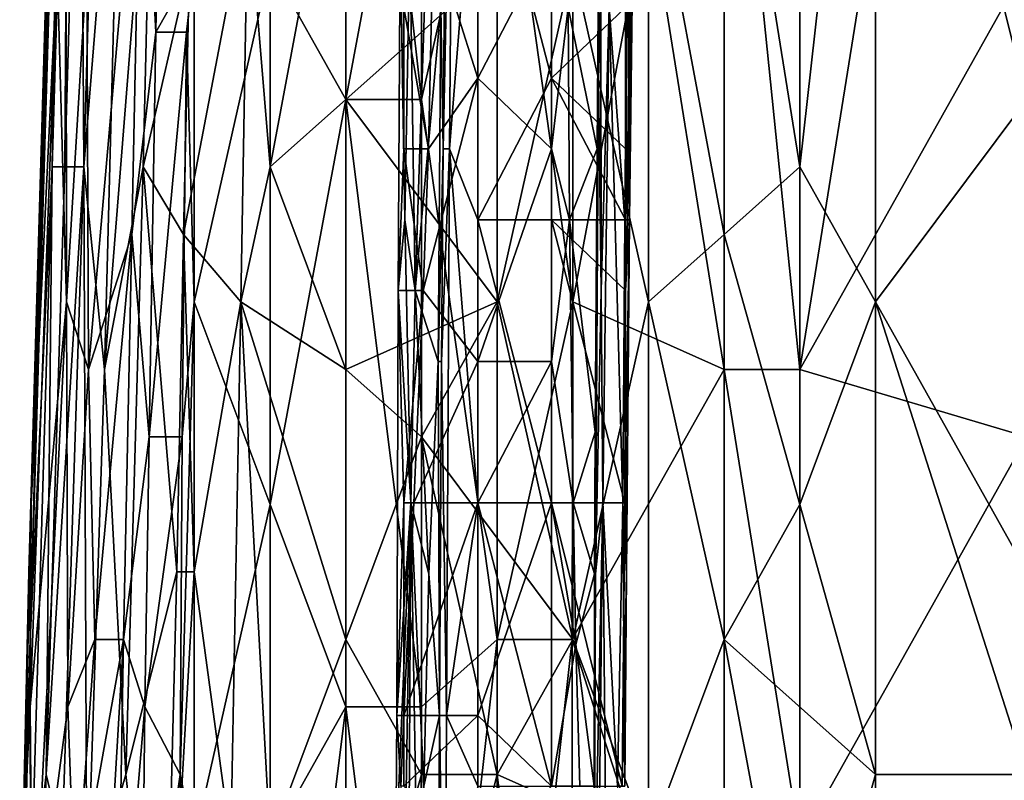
# Model space of a CAD drawing. Extents: x -1.05 to 1.05, y -0.36 to 0.36.
# Tile 24 of 226: x -0.9001 to -0.8252, y -0.2275 to -0.1696. Entities that reach past the tile are written whole.
import ezdxf

# ---------------------------------------------------------------- set-up
doc = ezdxf.new("R2010")
doc.units = 0

msp = doc.modelspace()

# ---------------------------------------------------------------- linework, layer by layer
for points in [[(-0.87531, -0.175715, 0.267287), (-0.881069, -0.165449, 0.26962), (-0.87531, -0.124383, 0.267361)], [(-0.87531, -0.175715, 0.267287), (-0.87531, -0.124383, 0.267361), (-0.869551, -0.175715, 0.265643)], [(-0.869551, -0.175715, 0.265643), (-0.87531, -0.124383, 0.267361), (-0.869551, -0.124383, 0.265591)], [(-0.869551, -0.175715, 0.265643), (-0.869551, -0.124383, 0.265591), (-0.863791, -0.150049, 0.264454)], [(-0.840754, -0.180848, 0.394584), (-0.840754, -0.124383, 0.394368), (-0.846514, -0.144916, 0.392615)], [(-0.840754, -0.180848, 0.394584), (-0.834995, -0.129516, 0.396092), (-0.840754, -0.124383, 0.394368)], [(-0.834995, -0.191114, 0.39626), (-0.834995, -0.129516, 0.396092), (-0.840754, -0.180848, 0.394584)], [(-0.823476, -0.129516, 0.399068), (-0.834995, -0.129516, 0.396092), (-0.823476, -0.175715, 0.399224)], [(-0.834995, -0.129516, 0.396092), (-0.834995, -0.191114, 0.39626), (-0.823476, -0.175715, 0.399224)], [(-0.868082, -0.168711, 0.263541), (-0.867893, -0.179479, 0.267276), (-0.867565, -0.136406, 0.267276)], [(-0.867893, -0.179479, 0.267276), (-0.867114, -0.141791, 0.271011), (-0.867565, -0.136406, 0.267276)], [(-0.899421, -0.211647, 0.332859), (-0.899326, -0.21678, 0.337774), (-0.897304, -0.139783, 0.332859)], [(-0.899235, -0.206514, 0.327944), (-0.899421, -0.211647, 0.332859), (-0.897304, -0.139783, 0.332859)], [(-0.899326, -0.21678, 0.337774), (-0.897642, -0.180848, 0.342688), (-0.897043, -0.139783, 0.337774)], [(-0.897304, -0.139783, 0.332859), (-0.899326, -0.21678, 0.337774), (-0.897043, -0.139783, 0.337774)], [(-0.899235, -0.206514, 0.327944), (-0.897304, -0.139783, 0.332859), (-0.897411, -0.144916, 0.327944)], [(-0.897642, -0.180848, 0.342688), (-0.896671, -0.180848, 0.347603), (-0.896434, -0.139783, 0.342688)], [(-0.897043, -0.139783, 0.337774), (-0.897642, -0.180848, 0.342688), (-0.896434, -0.139783, 0.342688)], [(-0.896671, -0.180848, 0.347603), (-0.895228, -0.180848, 0.352518), (-0.895489, -0.139783, 0.347603)], [(-0.896434, -0.139783, 0.342688), (-0.896671, -0.180848, 0.347603), (-0.895489, -0.139783, 0.347603)], [(-0.895489, -0.139783, 0.347603), (-0.895228, -0.180848, 0.352518), (-0.894078, -0.139783, 0.352518)], [(-0.892321, -0.144916, 0.357433), (-0.894078, -0.139783, 0.352518), (-0.895228, -0.180848, 0.352518)], [(-0.889754, -0.170582, 0.278795), (-0.89086, -0.150049, 0.28371), (-0.889215, -0.139783, 0.278795)], [(-0.889215, -0.139783, 0.278795), (-0.886828, -0.165449, 0.273288), (-0.889754, -0.170582, 0.278795)], [(-0.846514, -0.196247, 0.262829), (-0.852273, -0.160315, 0.263075), (-0.846514, -0.139783, 0.262531)], [(-0.840754, -0.196247, 0.262468), (-0.846514, -0.139783, 0.262531), (-0.834995, -0.160315, 0.261886)], [(-0.846514, -0.196247, 0.262829), (-0.846514, -0.139783, 0.262531), (-0.840754, -0.196247, 0.262468)], [(-0.867893, -0.179479, 0.267276), (-0.867412, -0.179479, 0.271011), (-0.867114, -0.141791, 0.271011)], [(-0.867114, -0.141791, 0.271011), (-0.867412, -0.179479, 0.271011), (-0.865262, -0.152559, 0.273161)], [(-0.89713, -0.144916, 0.323029), (-0.899235, -0.206514, 0.327944), (-0.897411, -0.144916, 0.327944)], [(-0.89713, -0.144916, 0.323029), (-0.897256, -0.165449, 0.318114), (-0.899235, -0.206514, 0.327944)], [(-0.895228, -0.180848, 0.352518), (-0.893669, -0.196247, 0.357433), (-0.892321, -0.144916, 0.357433)], [(-0.893669, -0.196247, 0.357433), (-0.889987, -0.150049, 0.362348), (-0.892321, -0.144916, 0.357433)], [(-0.869551, -0.144916, 0.381974), (-0.87531, -0.175715, 0.378515), (-0.863791, -0.165449, 0.385415)], [(-0.87531, -0.175715, 0.378515), (-0.869551, -0.144916, 0.381974), (-0.87531, -0.150049, 0.378229)], [(-0.846514, -0.185981, 0.392725), (-0.846514, -0.144916, 0.392615), (-0.852273, -0.155182, 0.390534)], [(-0.846514, -0.185981, 0.392725), (-0.840754, -0.180848, 0.394584), (-0.846514, -0.144916, 0.392615)], [(-0.894999, -0.165449, 0.303369), (-0.89086, -0.150049, 0.28371), (-0.894887, -0.196247, 0.298455)], [(-0.894887, -0.196247, 0.298455), (-0.89086, -0.150049, 0.28371), (-0.891574, -0.185981, 0.28371)], [(-0.890732, -0.180848, 0.362348), (-0.889987, -0.150049, 0.362348), (-0.893669, -0.196247, 0.357433)], [(-0.889754, -0.170582, 0.278795), (-0.891574, -0.185981, 0.28371), (-0.89086, -0.150049, 0.28371)], [(-0.890732, -0.180848, 0.362348), (-0.887195, -0.165449, 0.367263), (-0.889987, -0.150049, 0.362348)], [(-0.881069, -0.180848, 0.374104), (-0.87531, -0.150049, 0.378229), (-0.881069, -0.155182, 0.373678)], [(-0.87531, -0.150049, 0.378229), (-0.881069, -0.180848, 0.374104), (-0.87531, -0.175715, 0.378515)], [(-0.863791, -0.21678, 0.264743), (-0.869551, -0.175715, 0.265643), (-0.863791, -0.150049, 0.264454)], [(-0.863791, -0.21678, 0.264743), (-0.863791, -0.150049, 0.264454), (-0.858032, -0.191114, 0.263825)], [(-0.858032, -0.191114, 0.263825), (-0.863791, -0.150049, 0.264454), (-0.852273, -0.160315, 0.263075)], [(-0.865262, -0.152559, 0.217296), (-0.865262, -0.174095, 0.217151), (-0.868657, -0.163327, 0.218717)], [(-0.865262, -0.152559, 0.273161), (-0.867412, -0.179479, 0.271011), (-0.865262, -0.184864, 0.273343)], [(-0.865262, -0.184864, 0.273343), (-0.859643, -0.174095, 0.274497), (-0.865262, -0.152559, 0.273161)], [(-0.865262, -0.174095, 0.217151), (-0.865262, -0.152559, 0.217296), (-0.859643, -0.163327, 0.217957)], [(-0.859643, -0.174095, 0.274497), (-0.859643, -0.157943, 0.274498), (-0.865262, -0.152559, 0.273161)], [(-0.881069, -0.155182, 0.373678), (-0.882755, -0.160315, 0.372178), (-0.881069, -0.180848, 0.374104)], [(-0.852273, -0.191114, 0.390639), (-0.852273, -0.155182, 0.390534), (-0.858032, -0.165449, 0.388193)], [(-0.852273, -0.191114, 0.390639), (-0.846514, -0.185981, 0.392725), (-0.852273, -0.155182, 0.390534)], [(-0.870423, -0.163327, 0.233658), (-0.870023, -0.190248, 0.241129), (-0.868959, -0.157943, 0.252335)], [(-0.868959, -0.157943, 0.252335), (-0.870023, -0.190248, 0.241129), (-0.868082, -0.168711, 0.263541)], [(-0.859643, -0.174095, 0.274497), (-0.854024, -0.168711, 0.271428), (-0.859643, -0.157943, 0.274498)], [(-0.858381, -0.168711, 0.218717), (-0.856025, -0.157943, 0.222453), (-0.856172, -0.179479, 0.222453)], [(-0.856172, -0.179479, 0.222453), (-0.856025, -0.157943, 0.222453), (-0.856073, -0.174095, 0.226188)], [(-0.856025, -0.157943, 0.222453), (-0.855897, -0.168711, 0.229923), (-0.856073, -0.174095, 0.226188)], [(-0.853871, -0.184864, 0.271011), (-0.853583, -0.157943, 0.271011), (-0.854024, -0.168711, 0.271428)], [(-0.8539, -0.163327, 0.259805), (-0.853378, -0.157943, 0.267276), (-0.853717, -0.184864, 0.267276)], [(-0.853717, -0.184864, 0.267276), (-0.853583, -0.157943, 0.271011), (-0.853871, -0.184864, 0.271011)], [(-0.853717, -0.184864, 0.267276), (-0.853378, -0.157943, 0.267276), (-0.853583, -0.157943, 0.271011)], [(-0.887658, -0.185981, 0.367263), (-0.882755, -0.160315, 0.372178), (-0.887195, -0.165449, 0.367263)], [(-0.883283, -0.191114, 0.372178), (-0.882755, -0.160315, 0.372178), (-0.887658, -0.185981, 0.367263)], [(-0.882755, -0.160315, 0.372178), (-0.883283, -0.191114, 0.372178), (-0.881069, -0.180848, 0.374104)], [(-0.858032, -0.191114, 0.263825), (-0.852273, -0.160315, 0.263075), (-0.846514, -0.196247, 0.262829)], [(-0.840754, -0.196247, 0.262468), (-0.834995, -0.160315, 0.261886), (-0.823476, -0.165449, 0.26151)], [(-0.871318, -0.190248, 0.222453), (-0.870808, -0.184864, 0.229923), (-0.871164, -0.163327, 0.222453)], [(-0.871164, -0.163327, 0.222453), (-0.870881, -0.179479, 0.221569), (-0.871318, -0.190248, 0.222453)], [(-0.870881, -0.168711, 0.221742), (-0.870881, -0.179479, 0.221569), (-0.871164, -0.163327, 0.222453)], [(-0.870808, -0.184864, 0.229923), (-0.870423, -0.163327, 0.233658), (-0.871164, -0.163327, 0.222453)], [(-0.869003, -0.179479, 0.218717), (-0.870881, -0.168711, 0.221742), (-0.868657, -0.163327, 0.218717)], [(-0.870808, -0.184864, 0.229923), (-0.870023, -0.190248, 0.241129), (-0.870423, -0.163327, 0.233658)], [(-0.868657, -0.163327, 0.218717), (-0.865262, -0.174095, 0.217151), (-0.869003, -0.179479, 0.218717)], [(-0.859643, -0.179479, 0.217884), (-0.865262, -0.174095, 0.217151), (-0.859643, -0.163327, 0.217957)], [(-0.859643, -0.179479, 0.217884), (-0.859643, -0.163327, 0.217957), (-0.858381, -0.168711, 0.218717)], [(-0.854078, -0.184864, 0.259805), (-0.85527, -0.168711, 0.241129), (-0.8539, -0.163327, 0.259805)], [(-0.854078, -0.184864, 0.259805), (-0.8539, -0.163327, 0.259805), (-0.853717, -0.184864, 0.267276)], [(-0.899318, -0.221913, 0.323029), (-0.899235, -0.206514, 0.327944), (-0.897256, -0.165449, 0.318114)], [(-0.896559, -0.191114, 0.308284), (-0.899318, -0.221913, 0.323029), (-0.897256, -0.165449, 0.318114)], [(-0.896559, -0.191114, 0.308284), (-0.897256, -0.165449, 0.318114), (-0.896587, -0.165449, 0.313199)], [(-0.896559, -0.191114, 0.308284), (-0.896587, -0.165449, 0.313199), (-0.894999, -0.165449, 0.303369)], [(-0.894887, -0.196247, 0.298455), (-0.896559, -0.191114, 0.308284), (-0.894999, -0.165449, 0.303369)], [(-0.890732, -0.180848, 0.362348), (-0.887658, -0.185981, 0.367263), (-0.887195, -0.165449, 0.367263)], [(-0.889754, -0.170582, 0.278795), (-0.886828, -0.165449, 0.273288), (-0.887428, -0.170582, 0.27388)], [(-0.886828, -0.165449, 0.273288), (-0.886828, -0.191114, 0.272977), (-0.887428, -0.170582, 0.27388)], [(-0.881069, -0.206514, 0.269589), (-0.886828, -0.191114, 0.272977), (-0.881069, -0.165449, 0.26962)], [(-0.886828, -0.191114, 0.272977), (-0.886828, -0.165449, 0.273288), (-0.881069, -0.165449, 0.26962)], [(-0.881069, -0.206514, 0.269589), (-0.881069, -0.165449, 0.26962), (-0.87531, -0.175715, 0.267287)], [(-0.863791, -0.165449, 0.385415), (-0.87531, -0.175715, 0.378515), (-0.863791, -0.191114, 0.385502)], [(-0.858032, -0.21678, 0.388177), (-0.858032, -0.165449, 0.388193), (-0.863791, -0.191114, 0.385502)], [(-0.858032, -0.165449, 0.388193), (-0.863791, -0.165449, 0.385415), (-0.863791, -0.191114, 0.385502)], [(-0.858032, -0.21678, 0.388177), (-0.852273, -0.191114, 0.390639), (-0.858032, -0.165449, 0.388193)], [(-0.823476, -0.201381, 0.261904), (-0.840754, -0.196247, 0.262468), (-0.823476, -0.165449, 0.26151)], [(-0.870881, -0.179479, 0.221569), (-0.870881, -0.168711, 0.221742), (-0.869003, -0.179479, 0.218717)], [(-0.870023, -0.190248, 0.241129), (-0.868266, -0.195632, 0.263541), (-0.868082, -0.168711, 0.263541)], [(-0.868266, -0.195632, 0.263541), (-0.867893, -0.179479, 0.267276), (-0.868082, -0.168711, 0.263541)], [(-0.858286, -0.184864, 0.218717), (-0.859643, -0.179479, 0.217884), (-0.858381, -0.168711, 0.218717)], [(-0.854024, -0.179479, 0.271302), (-0.854024, -0.168711, 0.271428), (-0.859643, -0.174095, 0.274497)], [(-0.858286, -0.184864, 0.218717), (-0.858381, -0.168711, 0.218717), (-0.856172, -0.179479, 0.222453)], [(-0.856073, -0.174095, 0.226188), (-0.855897, -0.168711, 0.229923), (-0.855862, -0.190248, 0.233658)], [(-0.855897, -0.168711, 0.229923), (-0.85527, -0.168711, 0.241129), (-0.855862, -0.190248, 0.233658)], [(-0.855862, -0.190248, 0.233658), (-0.85527, -0.168711, 0.241129), (-0.855749, -0.2064, 0.237394)], [(-0.85527, -0.168711, 0.241129), (-0.854232, -0.2064, 0.259805), (-0.855749, -0.2064, 0.237394)], [(-0.854232, -0.2064, 0.259805), (-0.85527, -0.168711, 0.241129), (-0.854078, -0.184864, 0.259805)], [(-0.854024, -0.179479, 0.271302), (-0.853871, -0.184864, 0.271011), (-0.854024, -0.168711, 0.271428)], [(-0.890272, -0.201381, 0.278795), (-0.891574, -0.185981, 0.28371), (-0.889754, -0.170582, 0.278795)], [(-0.887749, -0.201381, 0.27388), (-0.890272, -0.201381, 0.278795), (-0.887428, -0.170582, 0.27388)], [(-0.887428, -0.170582, 0.27388), (-0.890272, -0.201381, 0.278795), (-0.889754, -0.170582, 0.278795)], [(-0.887428, -0.170582, 0.27388), (-0.886828, -0.191114, 0.272977), (-0.887749, -0.201381, 0.27388)], [(-0.869003, -0.179479, 0.218717), (-0.865262, -0.174095, 0.217151), (-0.869406, -0.190248, 0.218717)], [(-0.865262, -0.174095, 0.217151), (-0.865262, -0.195632, 0.216791), (-0.869406, -0.190248, 0.218717)], [(-0.865262, -0.195632, 0.216791), (-0.865262, -0.174095, 0.217151), (-0.859643, -0.179479, 0.217884)], [(-0.859643, -0.184864, 0.274485), (-0.859643, -0.174095, 0.274497), (-0.865262, -0.184864, 0.273343)], [(-0.854024, -0.184864, 0.271227), (-0.854024, -0.179479, 0.271302), (-0.859643, -0.174095, 0.274497)], [(-0.859643, -0.184864, 0.274485), (-0.854024, -0.184864, 0.271227), (-0.859643, -0.174095, 0.274497)], [(-0.856333, -0.201016, 0.222453), (-0.856073, -0.174095, 0.226188), (-0.856309, -0.211784, 0.226188)], [(-0.856333, -0.201016, 0.222453), (-0.856172, -0.179479, 0.222453), (-0.856073, -0.174095, 0.226188)], [(-0.856309, -0.211784, 0.226188), (-0.856073, -0.174095, 0.226188), (-0.855862, -0.190248, 0.233658)], [(-0.87531, -0.175715, 0.267287), (-0.87531, -0.221913, 0.267413), (-0.881069, -0.206514, 0.269589)], [(-0.87531, -0.175715, 0.378515), (-0.881069, -0.180848, 0.374104), (-0.87531, -0.196247, 0.378667)], [(-0.87531, -0.221913, 0.267413), (-0.87531, -0.175715, 0.267287), (-0.869551, -0.221913, 0.265849)], [(-0.869551, -0.221913, 0.265849), (-0.87531, -0.175715, 0.267287), (-0.869551, -0.175715, 0.265643)], [(-0.87531, -0.175715, 0.378515), (-0.87531, -0.196247, 0.378667), (-0.863791, -0.191114, 0.385502)], [(-0.869551, -0.221913, 0.265849), (-0.869551, -0.175715, 0.265643), (-0.863791, -0.21678, 0.264743)], [(-0.823476, -0.211647, 0.399084), (-0.823476, -0.175715, 0.399224), (-0.834995, -0.191114, 0.39626)], [(-0.870881, -0.179479, 0.221569), (-0.869406, -0.190248, 0.218717), (-0.871318, -0.190248, 0.222453)], [(-0.869406, -0.190248, 0.218717), (-0.870881, -0.179479, 0.221569), (-0.869003, -0.179479, 0.218717)], [(-0.868266, -0.195632, 0.263541), (-0.86803, -0.195632, 0.267276), (-0.867893, -0.179479, 0.267276)], [(-0.86803, -0.195632, 0.267276), (-0.867652, -0.222553, 0.271011), (-0.867412, -0.179479, 0.271011)], [(-0.86803, -0.195632, 0.267276), (-0.867412, -0.179479, 0.271011), (-0.867893, -0.179479, 0.267276)], [(-0.867412, -0.179479, 0.271011), (-0.867652, -0.222553, 0.271011), (-0.865262, -0.2064, 0.273399)], [(-0.865262, -0.184864, 0.273343), (-0.867412, -0.179479, 0.271011), (-0.865262, -0.2064, 0.273399)], [(-0.859643, -0.195632, 0.217728), (-0.865262, -0.195632, 0.216791), (-0.859643, -0.179479, 0.217884)], [(-0.859643, -0.195632, 0.217728), (-0.859643, -0.179479, 0.217884), (-0.858286, -0.184864, 0.218717)], [(-0.858286, -0.184864, 0.218717), (-0.856172, -0.179479, 0.222453), (-0.856333, -0.201016, 0.222453)], [(-0.854024, -0.184864, 0.271227), (-0.853871, -0.184864, 0.271011), (-0.854024, -0.179479, 0.271302)], [(-0.899326, -0.21678, 0.337774), (-0.899303, -0.237313, 0.342688), (-0.897642, -0.180848, 0.342688)], [(-0.898108, -0.227046, 0.347603), (-0.897642, -0.180848, 0.342688), (-0.899303, -0.237313, 0.342688)], [(-0.898108, -0.227046, 0.347603), (-0.896876, -0.23218, 0.352518), (-0.895228, -0.180848, 0.352518)], [(-0.898108, -0.227046, 0.347603), (-0.895228, -0.180848, 0.352518), (-0.896671, -0.180848, 0.347603)], [(-0.898108, -0.227046, 0.347603), (-0.896671, -0.180848, 0.347603), (-0.897642, -0.180848, 0.342688)], [(-0.896876, -0.23218, 0.352518), (-0.894998, -0.237313, 0.357433), (-0.895228, -0.180848, 0.352518)], [(-0.895228, -0.180848, 0.352518), (-0.894998, -0.237313, 0.357433), (-0.893669, -0.196247, 0.357433)], [(-0.89204, -0.227046, 0.362348), (-0.890732, -0.180848, 0.362348), (-0.893669, -0.196247, 0.357433)], [(-0.89204, -0.227046, 0.362348), (-0.888161, -0.211647, 0.367263), (-0.890732, -0.180848, 0.362348)], [(-0.890732, -0.180848, 0.362348), (-0.888161, -0.211647, 0.367263), (-0.887658, -0.185981, 0.367263)], [(-0.87531, -0.196247, 0.378667), (-0.881069, -0.180848, 0.374104), (-0.883283, -0.191114, 0.372178)], [(-0.840754, -0.206514, 0.394522), (-0.840754, -0.180848, 0.394584), (-0.846514, -0.185981, 0.392725)], [(-0.840754, -0.206514, 0.394522), (-0.834995, -0.191114, 0.39626), (-0.840754, -0.180848, 0.394584)], [(-0.871318, -0.190248, 0.222453), (-0.870364, -0.2064, 0.237394), (-0.870808, -0.184864, 0.229923)], [(-0.870364, -0.2064, 0.237394), (-0.870023, -0.190248, 0.241129), (-0.870808, -0.184864, 0.229923)], [(-0.859643, -0.2064, 0.27446), (-0.859643, -0.184864, 0.274485), (-0.865262, -0.184864, 0.273343)], [(-0.865262, -0.2064, 0.273399), (-0.859643, -0.2064, 0.27446), (-0.865262, -0.184864, 0.273343)], [(-0.857996, -0.2064, 0.218717), (-0.859643, -0.195632, 0.217728), (-0.858286, -0.184864, 0.218717)], [(-0.859643, -0.2064, 0.27446), (-0.854081, -0.2064, 0.271011), (-0.859643, -0.184864, 0.274485)], [(-0.854024, -0.190248, 0.271124), (-0.854024, -0.184864, 0.271227), (-0.859643, -0.184864, 0.274485)], [(-0.854081, -0.2064, 0.271011), (-0.854024, -0.190248, 0.271124), (-0.859643, -0.184864, 0.274485)], [(-0.857996, -0.2064, 0.218717), (-0.858286, -0.184864, 0.218717), (-0.856333, -0.201016, 0.222453)], [(-0.853944, -0.211784, 0.267276), (-0.854232, -0.2064, 0.259805), (-0.854078, -0.184864, 0.259805)], [(-0.853717, -0.184864, 0.267276), (-0.854024, -0.190248, 0.271124), (-0.854081, -0.2064, 0.271011)], [(-0.854081, -0.2064, 0.271011), (-0.853944, -0.211784, 0.267276), (-0.853717, -0.184864, 0.267276)], [(-0.854078, -0.184864, 0.259805), (-0.853717, -0.184864, 0.267276), (-0.853944, -0.211784, 0.267276)], [(-0.854024, -0.190248, 0.271124), (-0.853871, -0.184864, 0.271011), (-0.854024, -0.184864, 0.271227)], [(-0.853717, -0.184864, 0.267276), (-0.853871, -0.184864, 0.271011), (-0.854024, -0.190248, 0.271124)], [(-0.894887, -0.196247, 0.298455), (-0.891574, -0.185981, 0.28371), (-0.894405, -0.21678, 0.29354)], [(-0.891574, -0.185981, 0.28371), (-0.892217, -0.21678, 0.28371), (-0.894405, -0.21678, 0.29354)], [(-0.890272, -0.201381, 0.278795), (-0.892217, -0.21678, 0.28371), (-0.891574, -0.185981, 0.28371)], [(-0.887658, -0.185981, 0.367263), (-0.888161, -0.211647, 0.367263), (-0.886828, -0.211647, 0.36885)], [(-0.883283, -0.191114, 0.372178), (-0.887658, -0.185981, 0.367263), (-0.886828, -0.211647, 0.36885)], [(-0.846514, -0.21678, 0.392616), (-0.846514, -0.185981, 0.392725), (-0.852273, -0.191114, 0.390639)], [(-0.846514, -0.21678, 0.392616), (-0.840754, -0.206514, 0.394522), (-0.846514, -0.185981, 0.392725)], [(-0.871318, -0.190248, 0.222453), (-0.871416, -0.222553, 0.222453), (-0.870364, -0.2064, 0.237394)], [(-0.871318, -0.190248, 0.222453), (-0.870881, -0.2064, 0.220658), (-0.871416, -0.222553, 0.222453)], [(-0.869406, -0.190248, 0.218717), (-0.870881, -0.2064, 0.220658), (-0.871318, -0.190248, 0.222453)], [(-0.870124, -0.2064, 0.218717), (-0.870881, -0.2064, 0.220658), (-0.869406, -0.190248, 0.218717)], [(-0.870364, -0.2064, 0.237394), (-0.86898, -0.211784, 0.25607), (-0.870023, -0.190248, 0.241129)], [(-0.869406, -0.190248, 0.218717), (-0.865262, -0.195632, 0.216791), (-0.870124, -0.2064, 0.218717)], [(-0.870023, -0.190248, 0.241129), (-0.86898, -0.211784, 0.25607), (-0.868266, -0.195632, 0.263541)], [(-0.856309, -0.211784, 0.226188), (-0.855862, -0.190248, 0.233658), (-0.855749, -0.2064, 0.237394)], [(-0.899148, -0.242446, 0.318114), (-0.899318, -0.221913, 0.323029), (-0.896559, -0.191114, 0.308284)], [(-0.896456, -0.221913, 0.303369), (-0.899148, -0.242446, 0.318114), (-0.896559, -0.191114, 0.308284)], [(-0.896456, -0.221913, 0.303369), (-0.896559, -0.191114, 0.308284), (-0.894887, -0.196247, 0.298455)], [(-0.887749, -0.201381, 0.27388), (-0.886828, -0.191114, 0.272977), (-0.8879, -0.227046, 0.27388)], [(-0.886828, -0.191114, 0.272977), (-0.886828, -0.23218, 0.272782), (-0.8879, -0.227046, 0.27388)], [(-0.884045, -0.23218, 0.372178), (-0.883283, -0.191114, 0.372178), (-0.886828, -0.211647, 0.36885)], [(-0.886828, -0.23218, 0.272782), (-0.886828, -0.191114, 0.272977), (-0.881069, -0.206514, 0.269589)], [(-0.883283, -0.191114, 0.372178), (-0.884045, -0.23218, 0.372178), (-0.881069, -0.23218, 0.374738)], [(-0.87531, -0.21678, 0.378809), (-0.87531, -0.196247, 0.378667), (-0.883283, -0.191114, 0.372178)], [(-0.881069, -0.23218, 0.374738), (-0.87531, -0.21678, 0.378809), (-0.883283, -0.191114, 0.372178)], [(-0.863791, -0.191114, 0.385502), (-0.87531, -0.196247, 0.378667), (-0.869551, -0.201381, 0.382328)], [(-0.869551, -0.201381, 0.382328), (-0.858032, -0.21678, 0.388177), (-0.863791, -0.191114, 0.385502)], [(-0.858073, -0.21678, 0.264051), (-0.863791, -0.21678, 0.264743), (-0.858032, -0.191114, 0.263825)], [(-0.846514, -0.196247, 0.262829), (-0.858073, -0.21678, 0.264051), (-0.858032, -0.191114, 0.263825)], [(-0.852273, -0.23218, 0.390392), (-0.852273, -0.191114, 0.390639), (-0.858032, -0.21678, 0.388177)], [(-0.852273, -0.23218, 0.390392), (-0.846514, -0.21678, 0.392616), (-0.852273, -0.191114, 0.390639)], [(-0.834995, -0.227046, 0.395979), (-0.834995, -0.191114, 0.39626), (-0.840754, -0.206514, 0.394522)], [(-0.823476, -0.211647, 0.399084), (-0.834995, -0.191114, 0.39626), (-0.823476, -0.227046, 0.398853)], [(-0.834995, -0.191114, 0.39626), (-0.834995, -0.227046, 0.395979), (-0.823476, -0.227046, 0.398853)], [(-0.894405, -0.21678, 0.29354), (-0.896456, -0.221913, 0.303369), (-0.894887, -0.196247, 0.298455)], [(-0.89204, -0.227046, 0.362348), (-0.893669, -0.196247, 0.357433), (-0.894998, -0.237313, 0.357433)], [(-0.869551, -0.201381, 0.382328), (-0.87531, -0.196247, 0.378667), (-0.87531, -0.21678, 0.378809)], [(-0.865262, -0.195632, 0.216791), (-0.865262, -0.2064, 0.216481), (-0.870124, -0.2064, 0.218717)], [(-0.86898, -0.211784, 0.25607), (-0.868166, -0.222553, 0.267276), (-0.868266, -0.195632, 0.263541)], [(-0.868166, -0.222553, 0.267276), (-0.86803, -0.195632, 0.267276), (-0.868266, -0.195632, 0.263541)], [(-0.868166, -0.222553, 0.267276), (-0.867652, -0.222553, 0.271011), (-0.86803, -0.195632, 0.267276)], [(-0.865262, -0.2064, 0.216481), (-0.865262, -0.195632, 0.216791), (-0.859643, -0.195632, 0.217728)], [(-0.859643, -0.2064, 0.217536), (-0.865262, -0.2064, 0.216481), (-0.859643, -0.195632, 0.217728)], [(-0.859643, -0.2064, 0.217536), (-0.859643, -0.195632, 0.217728), (-0.857996, -0.2064, 0.218717)], [(-0.846514, -0.196247, 0.262829), (-0.846514, -0.252712, 0.263754), (-0.858073, -0.21678, 0.264051)], [(-0.846514, -0.252712, 0.263754), (-0.846514, -0.196247, 0.262829), (-0.840754, -0.23218, 0.26306)], [(-0.840754, -0.23218, 0.26306), (-0.846514, -0.196247, 0.262829), (-0.840754, -0.196247, 0.262468)], [(-0.840754, -0.23218, 0.26306), (-0.840754, -0.196247, 0.262468), (-0.823476, -0.201381, 0.261904)], [(-0.89059, -0.221913, 0.278795), (-0.892217, -0.21678, 0.28371), (-0.890272, -0.201381, 0.278795)], [(-0.887749, -0.201381, 0.27388), (-0.89059, -0.221913, 0.278795), (-0.890272, -0.201381, 0.278795)], [(-0.8879, -0.227046, 0.27388), (-0.89059, -0.221913, 0.278795), (-0.887749, -0.201381, 0.27388)], [(-0.869551, -0.201381, 0.382328), (-0.87531, -0.21678, 0.378809), (-0.869551, -0.227046, 0.382392)], [(-0.863791, -0.227046, 0.385407), (-0.858032, -0.21678, 0.388177), (-0.869551, -0.201381, 0.382328)], [(-0.869551, -0.227046, 0.382392), (-0.863791, -0.227046, 0.385407), (-0.869551, -0.201381, 0.382328)], [(-0.857996, -0.2064, 0.218717), (-0.856333, -0.201016, 0.222453), (-0.856378, -0.211784, 0.222453)], [(-0.856378, -0.211784, 0.222453), (-0.856333, -0.201016, 0.222453), (-0.856309, -0.211784, 0.226188)], [(-0.823476, -0.242446, 0.262822), (-0.840754, -0.23218, 0.26306), (-0.823476, -0.201381, 0.261904)], [(-0.899835, -0.23218, 0.327944), (-0.899421, -0.211647, 0.332859), (-0.899235, -0.206514, 0.327944)], [(-0.899318, -0.221913, 0.323029), (-0.899835, -0.23218, 0.327944), (-0.899235, -0.206514, 0.327944)], [(-0.881069, -0.23218, 0.269607), (-0.886828, -0.23218, 0.272782), (-0.881069, -0.206514, 0.269589)], [(-0.881069, -0.206514, 0.269589), (-0.87531, -0.221913, 0.267413), (-0.881069, -0.23218, 0.269607)], [(-0.871499, -0.233321, 0.222453), (-0.870364, -0.2064, 0.237394), (-0.871416, -0.222553, 0.222453)], [(-0.871146, -0.254857, 0.229923), (-0.870364, -0.2064, 0.237394), (-0.871499, -0.233321, 0.222453)], [(-0.870881, -0.2064, 0.220658), (-0.870881, -0.222553, 0.218739), (-0.871416, -0.222553, 0.222453)], [(-0.871146, -0.254857, 0.229923), (-0.870578, -0.249473, 0.237394), (-0.870364, -0.2064, 0.237394)], [(-0.870881, -0.222553, 0.218739), (-0.870881, -0.2064, 0.220658), (-0.870124, -0.2064, 0.218717)], [(-0.870124, -0.2064, 0.218717), (-0.865262, -0.2064, 0.216481), (-0.870881, -0.222553, 0.218739)], [(-0.865262, -0.2064, 0.216481), (-0.865262, -0.222553, 0.216051), (-0.870881, -0.222553, 0.218739)], [(-0.870578, -0.249473, 0.237394), (-0.869728, -0.244089, 0.2486), (-0.870364, -0.2064, 0.237394)], [(-0.870364, -0.2064, 0.237394), (-0.86936, -0.227937, 0.252335), (-0.86898, -0.211784, 0.25607)], [(-0.870364, -0.2064, 0.237394), (-0.869728, -0.244089, 0.2486), (-0.86936, -0.227937, 0.252335)], [(-0.865262, -0.2064, 0.273399), (-0.867652, -0.222553, 0.271011), (-0.865262, -0.227937, 0.273444)], [(-0.865262, -0.227937, 0.273444), (-0.859643, -0.227937, 0.274387), (-0.865262, -0.2064, 0.273399)], [(-0.865262, -0.222553, 0.216051), (-0.865262, -0.2064, 0.216481), (-0.859643, -0.2064, 0.217536)], [(-0.859643, -0.227937, 0.274387), (-0.859643, -0.2064, 0.27446), (-0.865262, -0.2064, 0.273399)], [(-0.859643, -0.227937, 0.21695), (-0.865262, -0.222553, 0.216051), (-0.859643, -0.2064, 0.217536)], [(-0.857794, -0.217168, 0.218717), (-0.859643, -0.2064, 0.217536), (-0.857996, -0.2064, 0.218717)], [(-0.859643, -0.227937, 0.274387), (-0.85427, -0.227937, 0.271011), (-0.859643, -0.2064, 0.27446)], [(-0.85427, -0.227937, 0.271011), (-0.854081, -0.2064, 0.271011), (-0.859643, -0.2064, 0.27446)], [(-0.859643, -0.227937, 0.21695), (-0.859643, -0.2064, 0.217536), (-0.857794, -0.217168, 0.218717)], [(-0.857794, -0.217168, 0.218717), (-0.857996, -0.2064, 0.218717), (-0.856378, -0.211784, 0.222453)], [(-0.856396, -0.238705, 0.226188), (-0.856309, -0.211784, 0.226188), (-0.855749, -0.2064, 0.237394)], [(-0.856396, -0.238705, 0.226188), (-0.855749, -0.2064, 0.237394), (-0.856221, -0.249473, 0.233658)], [(-0.856221, -0.249473, 0.233658), (-0.855749, -0.2064, 0.237394), (-0.85546, -0.238705, 0.244864)], [(-0.85546, -0.238705, 0.244864), (-0.855749, -0.2064, 0.237394), (-0.85462, -0.227937, 0.25607)], [(-0.85462, -0.227937, 0.25607), (-0.855749, -0.2064, 0.237394), (-0.854232, -0.2064, 0.259805)], [(-0.85462, -0.227937, 0.25607), (-0.854232, -0.2064, 0.259805), (-0.854066, -0.227937, 0.267276)], [(-0.854081, -0.2064, 0.271011), (-0.85427, -0.227937, 0.271011), (-0.853944, -0.211784, 0.267276)], [(-0.854232, -0.2064, 0.259805), (-0.853944, -0.211784, 0.267276), (-0.854066, -0.227937, 0.267276)], [(-0.846514, -0.21678, 0.392616), (-0.834995, -0.227046, 0.395979), (-0.840754, -0.206514, 0.394522)], [(-0.900116, -0.242446, 0.332859), (-0.899326, -0.21678, 0.337774), (-0.899421, -0.211647, 0.332859)], [(-0.899835, -0.23218, 0.327944), (-0.900116, -0.242446, 0.332859), (-0.899421, -0.211647, 0.332859)], [(-0.89204, -0.227046, 0.362348), (-0.889204, -0.252712, 0.367263), (-0.888161, -0.211647, 0.367263)], [(-0.888161, -0.211647, 0.367263), (-0.889204, -0.252712, 0.367263), (-0.886828, -0.211647, 0.36885)], [(-0.886828, -0.211647, 0.36885), (-0.889204, -0.252712, 0.367263), (-0.886828, -0.268112, 0.370247)], [(-0.886828, -0.268112, 0.370247), (-0.884045, -0.23218, 0.372178), (-0.886828, -0.211647, 0.36885)], [(-0.86898, -0.211784, 0.25607), (-0.86936, -0.227937, 0.252335), (-0.868166, -0.222553, 0.267276)], [(-0.857794, -0.217168, 0.218717), (-0.856378, -0.211784, 0.222453), (-0.856396, -0.227937, 0.222453)], [(-0.856378, -0.211784, 0.222453), (-0.856309, -0.211784, 0.226188), (-0.856396, -0.238705, 0.226188)], [(-0.856396, -0.227937, 0.222453), (-0.856378, -0.211784, 0.222453), (-0.856396, -0.238705, 0.226188)], [(-0.854066, -0.227937, 0.267276), (-0.853944, -0.211784, 0.267276), (-0.85427, -0.227937, 0.271011)], [(-0.900116, -0.242446, 0.332859), (-0.899927, -0.242446, 0.337774), (-0.899326, -0.21678, 0.337774)], [(-0.899927, -0.242446, 0.337774), (-0.899303, -0.237313, 0.342688), (-0.899326, -0.21678, 0.337774)], [(-0.895885, -0.237313, 0.298455), (-0.896456, -0.221913, 0.303369), (-0.894405, -0.21678, 0.29354)], [(-0.892217, -0.21678, 0.28371), (-0.895885, -0.237313, 0.298455), (-0.894405, -0.21678, 0.29354)], [(-0.894036, -0.247579, 0.288625), (-0.895885, -0.237313, 0.298455), (-0.892217, -0.21678, 0.28371)], [(-0.892744, -0.247579, 0.28371), (-0.894036, -0.247579, 0.288625), (-0.892217, -0.21678, 0.28371)], [(-0.892744, -0.247579, 0.28371), (-0.892217, -0.21678, 0.28371), (-0.89059, -0.221913, 0.278795)], [(-0.87531, -0.21678, 0.378809), (-0.881069, -0.23218, 0.374738), (-0.87531, -0.247579, 0.378978)], [(-0.87531, -0.247579, 0.378978), (-0.869551, -0.227046, 0.382392), (-0.87531, -0.21678, 0.378809)], [(-0.869551, -0.268112, 0.26619), (-0.869551, -0.221913, 0.265849), (-0.863791, -0.21678, 0.264743)], [(-0.863791, -0.268112, 0.265305), (-0.869551, -0.268112, 0.26619), (-0.863791, -0.21678, 0.264743)], [(-0.863791, -0.227046, 0.385407), (-0.852273, -0.23218, 0.390392), (-0.858032, -0.21678, 0.388177)], [(-0.863791, -0.268112, 0.265305), (-0.863791, -0.21678, 0.264743), (-0.858073, -0.21678, 0.264051)], [(-0.858032, -0.268112, 0.264759), (-0.863791, -0.268112, 0.265305), (-0.858073, -0.21678, 0.264051)], [(-0.857492, -0.227937, 0.218717), (-0.859643, -0.227937, 0.21695), (-0.857794, -0.217168, 0.218717)], [(-0.858032, -0.268112, 0.264759), (-0.858073, -0.21678, 0.264051), (-0.846514, -0.252712, 0.263754)], [(-0.857492, -0.227937, 0.218717), (-0.857794, -0.217168, 0.218717), (-0.856396, -0.227937, 0.222453)], [(-0.846514, -0.21678, 0.392616), (-0.852273, -0.23218, 0.390392), (-0.846514, -0.247579, 0.392166)], [(-0.840754, -0.247579, 0.393932), (-0.834995, -0.227046, 0.395979), (-0.846514, -0.21678, 0.392616)], [(-0.846514, -0.247579, 0.392166), (-0.840754, -0.247579, 0.393932), (-0.846514, -0.21678, 0.392616)], [(-0.899148, -0.242446, 0.318114), (-0.899835, -0.23218, 0.327944), (-0.899318, -0.221913, 0.323029)], [(-0.895885, -0.237313, 0.298455), (-0.899148, -0.242446, 0.318114), (-0.896456, -0.221913, 0.303369)], [(-0.892744, -0.247579, 0.28371), (-0.89059, -0.221913, 0.278795), (-0.890878, -0.247579, 0.278795)], [(-0.8879, -0.227046, 0.27388), (-0.890878, -0.247579, 0.278795), (-0.89059, -0.221913, 0.278795)], [(-0.881069, -0.23218, 0.269607), (-0.87531, -0.221913, 0.267413), (-0.881069, -0.268112, 0.269741)], [(-0.87531, -0.221913, 0.267413), (-0.87531, -0.268112, 0.267643), (-0.881069, -0.268112, 0.269741)], [(-0.869551, -0.268112, 0.26619), (-0.87531, -0.221913, 0.267413), (-0.869551, -0.221913, 0.265849)], [(-0.87531, -0.268112, 0.267643), (-0.87531, -0.221913, 0.267413), (-0.869551, -0.268112, 0.26619)], [(-0.871123, -0.227937, 0.218717), (-0.871499, -0.233321, 0.222453), (-0.871416, -0.222553, 0.222453)], [(-0.870881, -0.222553, 0.218739), (-0.871123, -0.227937, 0.218717), (-0.871416, -0.222553, 0.222453)], [(-0.870881, -0.227937, 0.218446), (-0.871123, -0.227937, 0.218717), (-0.870881, -0.222553, 0.218739)], [(-0.870881, -0.227937, 0.218446), (-0.865262, -0.222553, 0.216051), (-0.865262, -0.233321, 0.21531)], [(-0.870881, -0.222553, 0.218739), (-0.865262, -0.222553, 0.216051), (-0.870881, -0.227937, 0.218446)], [(-0.868308, -0.249473, 0.267276), (-0.868166, -0.222553, 0.267276), (-0.86936, -0.227937, 0.252335)], [(-0.868308, -0.249473, 0.267276), (-0.867763, -0.249473, 0.271011), (-0.868166, -0.222553, 0.267276)], [(-0.868166, -0.222553, 0.267276), (-0.867763, -0.249473, 0.271011), (-0.867652, -0.222553, 0.271011)], [(-0.867652, -0.222553, 0.271011), (-0.867763, -0.249473, 0.271011), (-0.865262, -0.227937, 0.273444)], [(-0.865262, -0.233321, 0.21531), (-0.865262, -0.222553, 0.216051), (-0.859643, -0.227937, 0.21695)], [(-0.899303, -0.237313, 0.342688), (-0.898652, -0.247579, 0.347603), (-0.898108, -0.227046, 0.347603)], [(-0.898108, -0.227046, 0.347603), (-0.898652, -0.247579, 0.347603), (-0.896876, -0.23218, 0.352518)], [(-0.89204, -0.227046, 0.362348), (-0.894998, -0.237313, 0.357433), (-0.889204, -0.252712, 0.367263)], [(-0.88799, -0.242446, 0.27388), (-0.890878, -0.247579, 0.278795), (-0.8879, -0.227046, 0.27388)], [(-0.8879, -0.227046, 0.27388), (-0.886828, -0.23218, 0.272782), (-0.88799, -0.242446, 0.27388)], [(-0.870307, -0.252712, 0.382007), (-0.869551, -0.227046, 0.382392), (-0.87531, -0.247579, 0.378978)], [(-0.870307, -0.252712, 0.382007), (-0.863791, -0.227046, 0.385407), (-0.869551, -0.227046, 0.382392)], [(-0.863791, -0.227046, 0.385407), (-0.870307, -0.252712, 0.382007), (-0.863791, -0.278378, 0.385235)], [(-0.852273, -0.23218, 0.390392), (-0.863791, -0.227046, 0.385407), (-0.858032, -0.273245, 0.38763)], [(-0.863791, -0.227046, 0.385407), (-0.863791, -0.278378, 0.385235), (-0.858032, -0.273245, 0.38763)], [(-0.834995, -0.247579, 0.395516), (-0.834995, -0.227046, 0.395979), (-0.840754, -0.247579, 0.393932)], [(-0.834995, -0.247579, 0.395516), (-0.823476, -0.227046, 0.398853), (-0.834995, -0.227046, 0.395979)], [(-0.817717, -0.247579, 0.399426), (-0.823476, -0.227046, 0.398853), (-0.834995, -0.247579, 0.395516)]]:
    msp.add_3dface(points)

doc.saveas('drawing.dxf')
